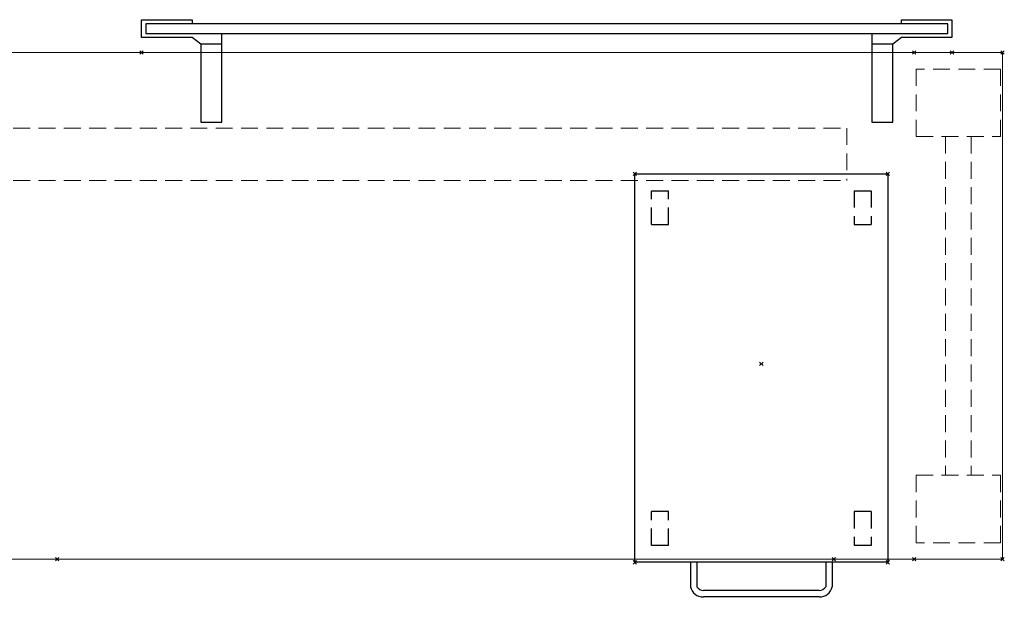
# Model space of a CAD drawing. Header units: inches. Extents: x 159 to 1116, y 667 to 1015.
# Tile 27 of 66: x 207 to 265, y 801 to 836. Entities that reach past the tile are written whole.
import ezdxf
from ezdxf.enums import TextEntityAlignment as Align

# ---------------------------------------------------------------- set-up
doc = ezdxf.new("R2010")
doc.units = ezdxf.units.IN
doc.header["$MEASUREMENT"] = 0
doc.header["$PDMODE"] = 3
doc.header["$PDSIZE"] = 0.1
doc.linetypes.add('DASHEDX2', pattern=[1.5, 1, -0.5])
doc.linetypes.add('IMPORT-DASHEDX2 _2_', pattern=[0])
for name, color, linetype, lineweight in [('A-FURN-HAWORTH-ATT', 7, 'Continuous', 9), ('A-FURN-P-WKSF', 135, 'Continuous', 9), ('A-FURN-P-WKSF-SUPPORT', 135, 'IMPORT-DASHEDX2 _2_', 9)]:
    doc.layers.add(name, color=color, linetype=linetype, lineweight=lineweight)
for name, color, linetype in [('A-FURN-P-COMP', 86, 'Continuous'), ('A-FURN-P-FILE', 20, 'Continuous'), ('PSATTR', 7, 'Continuous')]:
    doc.layers.add(name, color=color, linetype=linetype)

# ---------------------------------------------------------------- blocks, each defined once
blk = doc.blocks.new('WURA-3066-JC-2D')
at = {"layer": 'A-FURN-P-WKSF'}
for p, q in [((66, 0), (0, 0)), ((66, 0), (66, -30)), ((66, -30), (0, -30))]:
    blk.add_line(p, q, dxfattribs=at)
for p in [(66, 0), (10, -30), (56, -30), (66, -30)]:
    blk.add_point(p, dxfattribs=at)
at = {"layer": 'A-FURN-HAWORTH-ATT', "flags": 1}
for tag, p in [('HAWMC', (0, 0)), ('HAWPN', (0, -0.167)), ('HAWQT', (0, -0.5)), ('HAWSN', (0, -0.333))]:
    blk.add_attdef(tag, text='', height=0.1, dxfattribs=at).set_placement(p, align=Align.TOP_CENTER)
at = {"layer": 'PSATTR', "flags": 1}
for tag in ['PSON', 'PSMC', 'PSDH', 'PSPN', 'PSQT', 'PSEC', 'PST1', 'PST2', 'PST3', 'PST4', 'PST5']:
    blk.add_attdef(tag, text='', height=1, dxfattribs=at).set_placement((0, 0), align=Align.TOP_CENTER)
blk = doc.blocks.new('ZZFK-3000-PNFG-2D')
at = {"layer": 'A-FURN-P-WKSF-SUPPORT', "linetype": 'DASHEDX2'}
for p, q in [((0.975, 0.12), (0.975, 5.12)), ((0.975, 5.12), (4.975, 5.12)), ((4.975, 5.12), (4.975, 0.12)), ((25.025, 5.12), (25.025, 0.12)), ((29.025, 5.12), (25.025, 5.12)), ((29.025, 0.12), (29.025, 5.12)), ((25.025, 3.375), (4.975, 3.375)), ((25.025, 1.865), (4.975, 1.865)), ((4.975, 0.12), (0.975, 0.12)), ((25.025, 0.12), (29.025, 0.12))]:
    blk.add_line(p, q, dxfattribs=at)
at = {"layer": 'A-FURN-P-WKSF-SUPPORT'}
for p in [(0, 5.24), (30, 5.24), (0, 0), (30, 0)]:
    blk.add_point(p, dxfattribs=at)
at = {"layer": 'A-FURN-HAWORTH-ATT', "flags": 1}
for tag, p in [('HAWMC', (0, 0)), ('HAWPN', (0, -0.167)), ('HAWQT', (0, -0.5)), ('HAWSN', (0, -0.333))]:
    blk.add_attdef(tag, text='', height=0.1, dxfattribs=at).set_placement(p, align=Align.TOP_CENTER)
at = {"layer": 'PSATTR', "flags": 1}
for tag in ['PSON', 'PSMC', 'PSDH', 'PSPN', 'PSQT', 'PSEC', 'PST1', 'PST2', 'PST3', 'PST4', 'PST5']:
    blk.add_attdef(tag, text='', height=1, dxfattribs=at).set_placement((0, 0), align=Align.TOP_CENTER)
blk = doc.blocks.new('SUFB-XX48-2D')
at = {"layer": 'A-FURN-P-COMP'}
for p, q in [((0, 0.875), (0, 1.935)), ((0, 1.935), (3, 1.935)), ((3, 1.935), (3, 1.685)), ((45, 1.685), (45, 1.935)), ((45, 1.935), (48, 1.935)), ((48, 1.935), (48, 0.875)), ((47.75, 1.685), (0.25, 1.685)), ((0.25, 1.685), (0.25, 1.125)), ((47.75, 1.125), (47.75, 1.685)), ((3, 0.875), (0, 0.875)), ((0.25, 1.125), (47.75, 1.125)), ((3, 1.125), (3.5, 1.125)), ((3.5, 0.495), (3, 0.875)), ((4.75, -4.125), (4.75, 1.125)), ((43.25, 1.125), (43.25, -4.125)), ((44.5, 1.125), (45, 1.125)), ((45, 0.875), (44.5, 0.495)), ((48, 0.875), (45, 0.875)), ((4.75, 0.495), (3.5, 0.495)), ((3.5, 0.495), (3.5, -4.125)), ((44.5, 0.495), (43.25, 0.495)), ((44.5, -4.125), (44.5, 0.495)), ((3.5, -4.125), (4.75, -4.125)), ((43.25, -4.125), (44.5, -4.125))]:
    blk.add_line(p, q, dxfattribs=at)
for p in [(0, 0), (48, 0)]:
    blk.add_point(p, dxfattribs=at)
at = {"layer": 'PSATTR', "flags": 1}
for tag in ['PSON', 'PSMC', 'PSDH', 'PSPN', 'PSQT', 'PSEC', 'PST5', 'PST4', 'PST3', 'PST2', 'PST1']:
    blk.add_attdef(tag, text='', height=1, dxfattribs=at).set_placement((0, 0), align=Align.TOP_CENTER)
blk = doc.blocks.new('WUAR-5400-PH-2D')
at = {"layer": 'A-FURN-P-WKSF-SUPPORT', "linetype": 'DASHEDX2'}
for p, q in [((0.81, -4), (53.19, -4)), ((0.81, -4), (0.81, -7.11)), ((53.19, -4), (53.19, -7.11)), ((0.81, -7.11), (53.19, -7.11))]:
    blk.add_line(p, q, dxfattribs=at)
at = {"layer": 'A-FURN-P-WKSF-SUPPORT'}
blk.add_point((0, 0), dxfattribs=at)
at = {"layer": 'A-FURN-HAWORTH-ATT', "flags": 1}
for tag, p in [('HAWMC', (0, 0)), ('HAWPN', (0, -0.167)), ('HAWQT', (0, -0.5)), ('HAWSN', (0, -0.333))]:
    blk.add_attdef(tag, text='', height=0.1, dxfattribs=at).set_placement(p, align=Align.TOP_CENTER)
at = {"layer": 'PSATTR', "flags": 1}
for tag in ['PSON', 'PSMC', 'PSDH', 'PSPN', 'PSQT', 'PSEC', 'PST1', 'PST2', 'PST3', 'PST4', 'PST5']:
    blk.add_attdef(tag, text='', height=1, dxfattribs=at).set_placement((0, 0), align=Align.TOP_CENTER)
blk = doc.blocks.new('JPT-24-2D')
at = {"layer": 'A-FURN-P-FILE'}
for p, q in [((-7.5, -11.75), (-7.5, 11.25)), ((-7.5, 11.25), (7.5, 11.25)), ((7.5, 11.25), (7.5, -11.75)), ((7.5, -11.75), (-7.5, -11.75)), ((-4.188, -11.75), (-4.188, -13.196)), ((-3.813, -11.75), (-3.813, -13.196)), ((3.812, -11.75), (3.812, -13.196)), ((4.187, -11.75), (4.187, -13.196)), ((3.43, -13.411), (-3.43, -13.411)), ((3.43, -13.786), (-3.43, -13.786))]:
    blk.add_line(p, q, dxfattribs=at)
at = {"layer": 'A-FURN-P-FILE', "linetype": 'DASHEDX2'}
for p, q in [((-6.5, 8.25), (-6.5, 10.25)), ((-6.5, 10.25), (-5.5, 10.25)), ((-5.5, 8.25), (-5.5, 10.25)), ((5.5, 10.25), (6.5, 10.25)), ((5.5, 10.25), (5.5, 8.25)), ((6.5, 10.25), (6.5, 8.25)), ((-6.5, 8.25), (-5.5, 8.25)), ((5.5, 8.25), (6.5, 8.25)), ((-5.5, -8.75), (-6.5, -8.75)), ((-6.5, -10.75), (-6.5, -8.75)), ((-5.5, -10.75), (-5.5, -8.75)), ((5.5, -8.75), (5.5, -10.75)), ((6.5, -8.75), (5.5, -8.75)), ((6.5, -8.75), (6.5, -10.75)), ((-5.5, -10.75), (-6.5, -10.75)), ((6.5, -10.75), (5.5, -10.75))]:
    blk.add_line(p, q, dxfattribs=at)
at = {"layer": 'A-FURN-P-FILE'}
for centre, radius, start, end in [((-3.496, -13.089), 0.7, 188.74598, 275.3737), ((-3.435, -12.974), 0.438, 210.48181, 270.71291), ((3.496, -13.089), 0.7, 264.6263, 351.25402), ((3.435, -12.974), 0.438, 269.28709, 329.51819)]:
    blk.add_arc(centre, radius, start, end, dxfattribs=at)
for p in [(-7.5, 11.25), (7.5, 11.25), (0, 0), (-7.5, -11.75), (7.5, -11.75)]:
    blk.add_point(p, dxfattribs=at)
at = {"layer": 'PSATTR', "flags": 1}
for tag in ['PSON', 'PSMC', 'PSDH', 'PSPN', 'PSQT', 'PSEC', 'PST5', 'PST4', 'PST3', 'PST2', 'PST1']:
    blk.add_attdef(tag, text='', height=1, dxfattribs=at).set_placement((0, 0), align=Align.TOP_CENTER)
blk = doc.blocks.new('JXXX-XX-2D')
at = {"layer": 'A-FURN-P-FILE'}
blk.add_point((0, 0), dxfattribs=at)
blk.add_point((0, 0), dxfattribs=at)
at = {"layer": 'PSATTR', "flags": 1}
for tag in ['PSON', 'PSMC', 'PSDH', 'PSPN', 'PSQT', 'PSEC', 'PST5', 'PST4', 'PST3', 'PST2', 'PST1']:
    blk.add_attdef(tag, text='', height=1, dxfattribs=at).set_placement((0, 0), align=Align.TOP_CENTER)

msp = doc.modelspace()

# ---------------------------------------------------------------- block references
for name, p in [('SUFB-XX48-2D', (214.355, 833.699)), ('WURA-3066-JC-2D', (199.355, 833.684)), ('WUAR-5400-PH-2D', (202.936, 833.216)), ('JPT-24-2D', (251.062, 815.256)), ('JXXX-XX-2D', (251.062, 815.256))]:
    msp.add_blockref(name, p)
at = {"rotation": 90}
msp.add_blockref('ZZFK-3000-PNFG-2D', (265.355, 803.684), dxfattribs=at)

doc.saveas('drawing.dxf')
